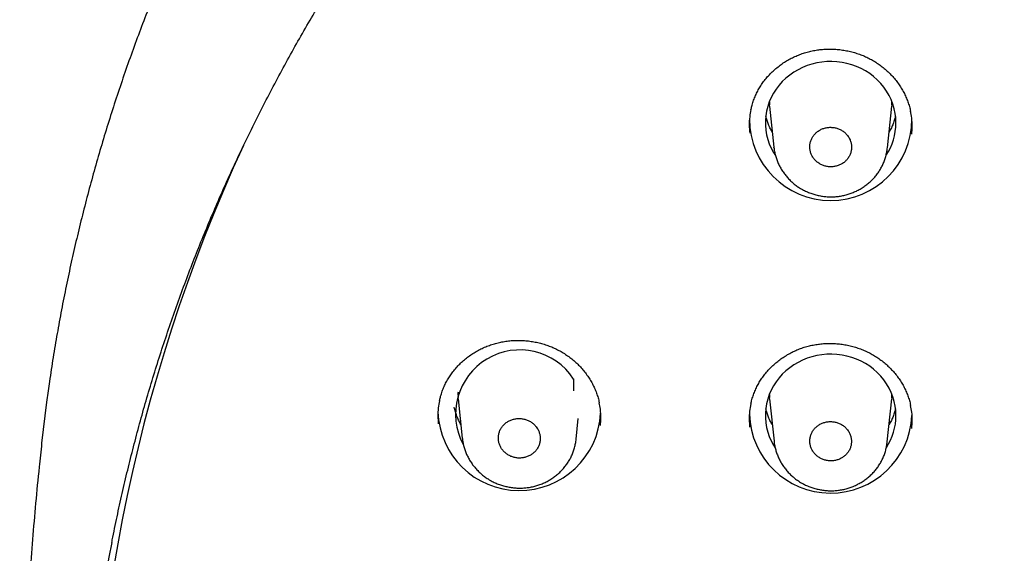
# Model space of a CAD drawing. Header units: millimetres. Extents: x 8 to 1091, y 12 to 2370.
# Tile 59 of 88: x 399 to 426, y 2261 to 2276. Entities that reach past the tile are written whole.
import ezdxf

# ---------------------------------------------------------------- set-up
doc = ezdxf.new("R2010")
doc.units = ezdxf.units.MM

msp = doc.modelspace()

# ---------------------------------------------------------------- linework, layer by layer
at = {"color": 7, "linetype": 'Continuous', "lineweight": 30}
for p, q in [((419.281, 2273.871), (419.285, 2273.785)), ((419.292, 2273.724), (419.286, 2273.785)), ((419.288, 2273.752), (419.404, 2272.618)), ((422.541, 2272.599), (422.659, 2273.752)), ((419.407, 2272.609), (419.406, 2272.618)), ((413.874, 2266.215), (413.874, 2265.89)), ((410.692, 2265.643), (410.686, 2265.703)), ((410.688, 2265.671), (410.8, 2264.58)), ((419.281, 2265.79), (419.285, 2265.704)), ((419.292, 2265.643), (419.286, 2265.703)), ((419.288, 2265.671), (419.409, 2264.497)), ((422.537, 2264.478), (422.659, 2265.671)), ((413.945, 2264.555), (414.003, 2265.126)), ((410.802, 2264.572), (410.802, 2264.58))]:
    msp.add_line(p, q, dxfattribs=at)
at = {"color": 7, "linetype": 'Continuous', "lineweight": 30, "flags": 128}
for points in [[(422.777, 2273.287), (422.772, 2273.418), (422.755, 2273.548), (422.728, 2273.677), (422.691, 2273.804), (422.643, 2273.928), (422.585, 2274.047), (422.518, 2274.162), (422.441, 2274.272), (422.355, 2274.376), (422.261, 2274.473), (422.159, 2274.563), (422.051, 2274.646), (421.935, 2274.72), (421.814, 2274.786), (421.688, 2274.843), (421.557, 2274.89), (421.423, 2274.928), (421.287, 2274.956), (421.148, 2274.973), (421.009, 2274.981), (420.869, 2274.978), (420.73, 2274.966), (420.592, 2274.943), (420.456, 2274.91), (420.324, 2274.868), (420.196, 2274.816), (420.072, 2274.754), (419.954, 2274.684), (419.841, 2274.606), (419.736, 2274.519), (419.638, 2274.425), (419.548, 2274.325), (419.467, 2274.218), (419.395, 2274.105), (419.332, 2273.988), (419.279, 2273.866), (419.236, 2273.741), (419.204, 2273.613), (419.182, 2273.483), (419.171, 2273.352), (419.171, 2273.221), (419.182, 2273.09), (419.204, 2272.96), (419.236, 2272.832), (419.279, 2272.707), (419.332, 2272.585), (419.395, 2272.468), (419.448, 2272.383)], [(422.66, 2273.764), (422.661, 2273.777), (422.666, 2273.871)], [(422.777, 2265.205), (422.772, 2265.337), (422.755, 2265.467), (422.728, 2265.596), (422.691, 2265.723), (422.643, 2265.846), (422.585, 2265.966), (422.518, 2266.081), (422.441, 2266.191), (422.355, 2266.295), (422.261, 2266.392), (422.159, 2266.482), (422.051, 2266.565), (421.935, 2266.639), (421.814, 2266.705), (421.688, 2266.761), (421.557, 2266.809), (421.423, 2266.846), (421.287, 2266.874), (421.148, 2266.892), (421.009, 2266.9), (420.869, 2266.897), (420.73, 2266.884), (420.592, 2266.862), (420.456, 2266.829), (420.324, 2266.786), (420.196, 2266.734), (420.072, 2266.673), (419.954, 2266.603), (419.841, 2266.524), (419.736, 2266.438), (419.638, 2266.344), (419.548, 2266.243), (419.467, 2266.137), (419.395, 2266.024), (419.332, 2265.907), (419.279, 2265.785), (419.236, 2265.66), (419.204, 2265.532), (419.182, 2265.402), (419.171, 2265.271), (419.171, 2265.14), (419.182, 2265.009), (419.204, 2264.879), (419.236, 2264.751), (419.279, 2264.626), (419.332, 2264.504), (419.395, 2264.387), (419.44, 2264.314)], [(399.36, 2265.885), (399.318, 2265.579), (399.18, 2264.439)], [(410.681, 2265.85), (410.68, 2265.823), (410.685, 2265.704)], [(422.66, 2265.682), (422.661, 2265.695), (422.666, 2265.79)]]:
    msp.add_lwpolyline(points, dxfattribs=at)
at = {"color": 7, "linetype": 'Continuous', "lineweight": 30}
for centre, radius, start, end in [((420.974, 2273.389), 2.244, 180.0249, 359.9751), ((421.155, 2273.291), 1.622, 326.3119, 359.8513), ((445.545, 2253.742), 44.964, 155.1122, 182.8686), ((412.389, 2265.243), 1.774, 33.1935, 208.5053), ((412.374, 2265.381), 2.248, 181.8507, 357.2538), ((420.974, 2265.313), 2.248, 181.8585, 357.2536), ((421.155, 2265.209), 1.622, 326.9135, 359.8553), ((445.184, 2253.083), 44.901, 168.9354, 185.9074)]:
    msp.add_arc(centre, radius, start, end, dxfattribs=at)
for points, knots in [([(502.802, 2265.779), (502.797, 2265.816), (502.762, 2266.075), (502.69, 2266.553), (502.583, 2267.214), (502.466, 2267.873), (502.34, 2268.531), (502.204, 2269.187), (502.058, 2269.841), (501.904, 2270.493), (501.739, 2271.143), (501.566, 2271.791), (501.383, 2272.437), (501.19, 2273.08), (500.989, 2273.721), (500.778, 2274.359), (500.558, 2274.994), (500.328, 2275.627), (500.09, 2276.256), (499.842, 2276.883), (499.586, 2277.506), (499.32, 2278.126), (499.046, 2278.742), (498.762, 2279.355), (498.47, 2279.964), (498.169, 2280.569), (497.859, 2281.171), (497.541, 2281.768), (497.214, 2282.361), (496.878, 2282.95), (496.534, 2283.535), (496.181, 2284.115), (495.82, 2284.691), (495.451, 2285.262), (495.074, 2285.828), (494.688, 2286.389), (494.294, 2286.945), (493.893, 2287.497), (493.483, 2288.043), (493.065, 2288.583), (492.64, 2289.119), (492.207, 2289.649), (491.766, 2290.173), (491.318, 2290.691), (490.862, 2291.204), (490.399, 2291.711), (489.929, 2292.212), (489.451, 2292.707), (488.967, 2293.195), (488.475, 2293.678), (487.976, 2294.154), (487.471, 2294.624), (486.958, 2295.087), (486.439, 2295.543), (485.914, 2295.993), (485.382, 2296.436), (484.844, 2296.872), (484.299, 2297.301), (483.748, 2297.724), (483.191, 2298.139), (482.628, 2298.547), (482.06, 2298.947), (481.485, 2299.341), (480.905, 2299.727), (480.32, 2300.105), (479.729, 2300.476), (479.132, 2300.84), (478.531, 2301.196), (477.924, 2301.543), (477.313, 2301.884), (476.696, 2302.216), (476.075, 2302.54), (475.449, 2302.857), (474.818, 2303.165), (474.184, 2303.465), (473.544, 2303.757), (472.901, 2304.041), (472.254, 2304.317), (471.603, 2304.584), (470.948, 2304.843), (470.289, 2305.093), (469.626, 2305.335), (468.961, 2305.569), (468.292, 2305.794), (467.619, 2306.01), (466.944, 2306.218), (466.266, 2306.417), (465.584, 2306.607), (464.901, 2306.789), (464.214, 2306.962), (463.525, 2307.126), (462.834, 2307.281), (462.141, 2307.427), (461.445, 2307.564), (460.748, 2307.693), (460.049, 2307.812), (459.348, 2307.923), (458.646, 2308.024), (457.942, 2308.117), (457.237, 2308.2), (456.531, 2308.275), (455.824, 2308.34), (455.116, 2308.397), (454.407, 2308.444), (453.698, 2308.482), (452.988, 2308.511), (452.278, 2308.531), (451.567, 2308.542), (450.857, 2308.544), (450.146, 2308.536), (449.436, 2308.52), (448.726, 2308.494), (448.016, 2308.46), (447.307, 2308.416), (446.599, 2308.363), (445.891, 2308.301), (445.185, 2308.23), (444.479, 2308.15), (443.775, 2308.061), (443.072, 2307.963), (442.371, 2307.856), (441.671, 2307.74), (440.973, 2307.615), (440.277, 2307.481), (439.582, 2307.339), (438.89, 2307.187), (438.201, 2307.026), (437.513, 2306.857), (436.828, 2306.679), (436.146, 2306.492), (435.467, 2306.296), (434.79, 2306.092), (434.117, 2305.879), (433.446, 2305.657), (432.779, 2305.427), (432.115, 2305.188), (431.455, 2304.941), (430.799, 2304.686), (430.146, 2304.422), (429.497, 2304.149), (428.852, 2303.869), (428.211, 2303.58), (427.575, 2303.283), (426.943, 2302.977), (426.315, 2302.664), (425.692, 2302.343), (425.073, 2302.014), (424.46, 2301.676), (423.851, 2301.331), (423.248, 2300.979), (422.649, 2300.618), (422.056, 2300.25), (421.468, 2299.874), (420.886, 2299.491), (420.309, 2299.101), (419.738, 2298.703), (419.173, 2298.298), (418.614, 2297.885), (418.061, 2297.466), (417.514, 2297.039), (416.973, 2296.606), (416.439, 2296.165), (415.91, 2295.718), (415.389, 2295.264), (414.874, 2294.803), (414.366, 2294.336), (413.864, 2293.863), (413.37, 2293.383), (412.882, 2292.896), (412.402, 2292.404), (411.929, 2291.905), (411.463, 2291.401), (411.004, 2290.89), (410.553, 2290.374), (410.109, 2289.852), (409.673, 2289.324), (409.245, 2288.791), (408.824, 2288.252), (408.412, 2287.708), (408.007, 2287.159), (407.61, 2286.604), (407.221, 2286.045), (406.841, 2285.48), (406.468, 2284.911), (406.104, 2284.337), (405.748, 2283.759), (405.401, 2283.176), (405.062, 2282.588), (404.731, 2281.997), (404.41, 2281.401), (404.096, 2280.801), (403.792, 2280.197), (403.496, 2279.589), (403.21, 2278.978), (402.932, 2278.363), (402.663, 2277.744), (402.402, 2277.122), (402.151, 2276.497), (401.91, 2275.869), (401.677, 2275.237), (401.453, 2274.603), (401.239, 2273.966), (401.033, 2273.326), (400.837, 2272.684), (400.651, 2272.039), (400.473, 2271.392), (400.306, 2270.743), (400.147, 2270.091), (399.998, 2269.438), (399.858, 2268.782), (399.728, 2268.125), (399.608, 2267.467), (399.497, 2266.807), (399.415, 2266.28), (399.373, 2265.974), (399.361, 2265.888)], [0, 0, 0, 0, 0.000802, 0.005524, 0.010246, 0.014968, 0.019691, 0.024413, 0.029135, 0.033858, 0.03858, 0.043303, 0.048025, 0.052748, 0.057471, 0.062193, 0.066916, 0.071639, 0.076362, 0.081086, 0.085809, 0.090532, 0.095256, 0.099979, 0.104703, 0.109427, 0.114151, 0.118875, 0.123599, 0.128323, 0.133047, 0.137772, 0.142496, 0.147221, 0.151946, 0.156671, 0.161396, 0.166121, 0.170846, 0.175572, 0.180297, 0.185023, 0.189749, 0.194474, 0.1992, 0.203926, 0.208653, 0.213379, 0.218105, 0.222832, 0.227559, 0.232285, 0.237012, 0.241739, 0.246466, 0.251193, 0.255921, 0.260648, 0.265376, 0.270103, 0.274831, 0.279559, 0.284286, 0.289014, 0.293742, 0.298471, 0.303199, 0.307927, 0.312655, 0.317384, 0.322112, 0.326841, 0.33157, 0.336298, 0.341027, 0.345756, 0.350485, 0.355214, 0.359943, 0.364672, 0.369402, 0.374131, 0.37886, 0.383589, 0.388319, 0.393048, 0.397778, 0.402507, 0.407237, 0.411967, 0.416696, 0.421426, 0.426156, 0.430885, 0.435615, 0.440345, 0.445075, 0.449805, 0.454535, 0.459265, 0.463995, 0.468725, 0.473455, 0.478185, 0.482915, 0.487645, 0.492375, 0.497105, 0.501835, 0.506565, 0.511295, 0.516025, 0.520755, 0.525485, 0.530215, 0.534945, 0.539675, 0.544405, 0.549135, 0.553865, 0.558595, 0.563325, 0.568055, 0.572785, 0.577514, 0.582244, 0.586974, 0.591704, 0.596434, 0.601163, 0.605893, 0.610623, 0.615352, 0.620082, 0.624811, 0.629541, 0.63427, 0.639, 0.643729, 0.648458, 0.653187, 0.657917, 0.662646, 0.667375, 0.672104, 0.676833, 0.681561, 0.68629, 0.691019, 0.695747, 0.700476, 0.705204, 0.709933, 0.714661, 0.719389, 0.724117, 0.728845, 0.733573, 0.738301, 0.743029, 0.747757, 0.752484, 0.757212, 0.761939, 0.766666, 0.771394, 0.776121, 0.780848, 0.785574, 0.790301, 0.795028, 0.799754, 0.804481, 0.809207, 0.813933, 0.818659, 0.823385, 0.828111, 0.832837, 0.837562, 0.842288, 0.847013, 0.851738, 0.856463, 0.861188, 0.865913, 0.870638, 0.875363, 0.880087, 0.884811, 0.889536, 0.89426, 0.898984, 0.903708, 0.908432, 0.913156, 0.917879, 0.922603, 0.927326, 0.932049, 0.936773, 0.941496, 0.946219, 0.950942, 0.955665, 0.960387, 0.96511, 0.969833, 0.974555, 0.979278, 0.984, 0.988723, 0.993445, 0.998167, 1, 1, 1, 1]), ([(401.119, 2261.696), (401.128, 2261.747), (401.179, 2262.013), (401.28, 2262.494), (401.422, 2263.138), (401.575, 2263.781), (401.737, 2264.422), (401.908, 2265.06), (402.088, 2265.696), (402.278, 2266.33), (402.478, 2266.961), (402.686, 2267.59), (402.904, 2268.216), (403.13, 2268.839), (403.366, 2269.459), (403.611, 2270.075), (403.866, 2270.689), (404.129, 2271.299), (404.401, 2271.906), (404.682, 2272.509), (404.971, 2273.109), (405.27, 2273.704), (405.577, 2274.296), (405.893, 2274.884), (406.217, 2275.467), (406.55, 2276.047), (406.892, 2276.622), (407.242, 2277.192), (407.6, 2277.758), (407.966, 2278.319), (408.341, 2278.875), (408.724, 2279.427), (409.115, 2279.973), (409.514, 2280.514), (409.921, 2281.051), (410.335, 2281.581), (410.758, 2282.107), (411.188, 2282.626), (411.626, 2283.141), (412.071, 2283.649), (412.523, 2284.152), (412.983, 2284.648), (413.451, 2285.139), (413.925, 2285.624), (414.406, 2286.102), (414.895, 2286.574), (415.39, 2287.04), (415.892, 2287.499), (416.401, 2287.952), (416.916, 2288.398), (417.438, 2288.838), (417.966, 2289.27), (418.501, 2289.696), (419.042, 2290.114), (419.589, 2290.526), (420.142, 2290.931), (420.7, 2291.328), (421.265, 2291.718), (421.835, 2292.101), (422.411, 2292.476), (422.992, 2292.844), (423.579, 2293.204), (424.171, 2293.556), (424.768, 2293.901), (425.369, 2294.238), (425.976, 2294.568), (426.588, 2294.889), (427.204, 2295.202), (427.825, 2295.508), (428.45, 2295.805), (429.08, 2296.094), (429.714, 2296.375), (430.351, 2296.648), (430.993, 2296.912), (431.639, 2297.168), (432.288, 2297.416), (432.941, 2297.655), (433.597, 2297.886), (434.257, 2298.108), (434.92, 2298.322), (435.585, 2298.527), (436.254, 2298.724), (436.926, 2298.911), (437.6, 2299.09), (438.277, 2299.261), (438.957, 2299.422), (439.638, 2299.575), (440.322, 2299.719), (441.008, 2299.853), (441.696, 2299.979), (442.385, 2300.097), (443.077, 2300.205), (443.769, 2300.304), (444.464, 2300.394), (445.159, 2300.475), (445.856, 2300.547), (446.553, 2300.61), (447.251, 2300.665), (447.951, 2300.71), (448.65, 2300.746), (449.351, 2300.772), (450.051, 2300.79), (450.752, 2300.799), (451.452, 2300.799), (452.153, 2300.789), (452.854, 2300.771), (453.554, 2300.743), (454.253, 2300.706), (454.953, 2300.66), (455.651, 2300.606), (456.348, 2300.542), (457.045, 2300.469), (457.74, 2300.387), (458.434, 2300.296), (459.127, 2300.196), (459.818, 2300.087), (460.507, 2299.97), (461.195, 2299.843), (461.881, 2299.707), (462.564, 2299.563), (463.246, 2299.409), (463.925, 2299.247), (464.602, 2299.076), (465.276, 2298.896), (465.947, 2298.708), (466.616, 2298.511), (467.282, 2298.305), (467.944, 2298.091), (468.604, 2297.868), (469.26, 2297.636), (469.912, 2297.396), (470.561, 2297.148), (471.206, 2296.891), (471.848, 2296.626), (472.485, 2296.353), (473.119, 2296.071), (473.748, 2295.781), (474.373, 2295.483), (474.993, 2295.177), (475.609, 2294.863), (476.22, 2294.541), (476.827, 2294.211), (477.428, 2293.874), (478.025, 2293.528), (478.616, 2293.175), (479.202, 2292.814), (479.783, 2292.446), (480.358, 2292.07), (480.928, 2291.687), (481.492, 2291.296), (482.051, 2290.898), (482.603, 2290.493), (483.149, 2290.081), (483.69, 2289.662), (484.224, 2289.235), (484.752, 2288.802), (485.273, 2288.362), (485.788, 2287.916), (486.296, 2287.462), (486.797, 2287.003), (487.292, 2286.536), (487.78, 2286.064), (488.261, 2285.585), (488.735, 2285.1), (489.201, 2284.609), (489.661, 2284.111), (490.113, 2283.608), (490.557, 2283.099), (490.994, 2282.585), (491.424, 2282.064), (491.846, 2281.539), (492.26, 2281.008), (492.666, 2280.471), (493.064, 2279.929), (493.454, 2279.383), (493.836, 2278.831), (494.211, 2278.274), (494.576, 2277.712), (494.934, 2277.146), (495.283, 2276.575), (495.624, 2276), (495.956, 2275.421), (496.28, 2274.837), (496.595, 2274.249), (496.902, 2273.657), (497.2, 2273.061), (497.489, 2272.461), (497.769, 2271.857), (498.04, 2271.25), (498.302, 2270.64), (498.556, 2270.026), (498.8, 2269.409), (499.035, 2268.789), (499.261, 2268.166), (499.478, 2267.54), (499.686, 2266.911), (499.884, 2266.279), (500.074, 2265.645), (500.253, 2265.009), (500.424, 2264.37), (500.585, 2263.73), (500.736, 2263.087), (500.857, 2262.546), (500.923, 2262.22), (500.946, 2262.109)], [0, 0, 0, 0, 0.001161, 0.006144, 0.011126, 0.016108, 0.021091, 0.026073, 0.031056, 0.036038, 0.04102, 0.046002, 0.050985, 0.055967, 0.060949, 0.065931, 0.070913, 0.075896, 0.080878, 0.08586, 0.090842, 0.095824, 0.100806, 0.105788, 0.11077, 0.115752, 0.120734, 0.125716, 0.130698, 0.13568, 0.140661, 0.145643, 0.150625, 0.155607, 0.160588, 0.16557, 0.170552, 0.175533, 0.180515, 0.185497, 0.190478, 0.19546, 0.200441, 0.205423, 0.210404, 0.215386, 0.220367, 0.225349, 0.23033, 0.235311, 0.240293, 0.245274, 0.250255, 0.255236, 0.260218, 0.265199, 0.27018, 0.275161, 0.280142, 0.285124, 0.290105, 0.295086, 0.300067, 0.305048, 0.310029, 0.31501, 0.319991, 0.324972, 0.329953, 0.334934, 0.339915, 0.344896, 0.349877, 0.354857, 0.359838, 0.364819, 0.3698, 0.374781, 0.379762, 0.384743, 0.389723, 0.394704, 0.399685, 0.404666, 0.409647, 0.414627, 0.419608, 0.424589, 0.42957, 0.43455, 0.439531, 0.444512, 0.449493, 0.454473, 0.459454, 0.464435, 0.469415, 0.474396, 0.479377, 0.484358, 0.489338, 0.494319, 0.4993, 0.50428, 0.509261, 0.514242, 0.519222, 0.524203, 0.529184, 0.534164, 0.539145, 0.544126, 0.549107, 0.554087, 0.559068, 0.564049, 0.569029, 0.57401, 0.578991, 0.583972, 0.588952, 0.593933, 0.598914, 0.603895, 0.608875, 0.613856, 0.618837, 0.623818, 0.628799, 0.633779, 0.63876, 0.643741, 0.648722, 0.653703, 0.658684, 0.663664, 0.668645, 0.673626, 0.678607, 0.683588, 0.688569, 0.69355, 0.698531, 0.703512, 0.708493, 0.713474, 0.718455, 0.723436, 0.728417, 0.733398, 0.738379, 0.743361, 0.748342, 0.753323, 0.758304, 0.763285, 0.768267, 0.773248, 0.778229, 0.78321, 0.788192, 0.793173, 0.798155, 0.803136, 0.808117, 0.813099, 0.81808, 0.823062, 0.828043, 0.833025, 0.838007, 0.842988, 0.84797, 0.852951, 0.857933, 0.862915, 0.867897, 0.872878, 0.87786, 0.882842, 0.887824, 0.892806, 0.897788, 0.90277, 0.907752, 0.912734, 0.917716, 0.922698, 0.92768, 0.932662, 0.937644, 0.942626, 0.947608, 0.95259, 0.957573, 0.962555, 0.967537, 0.972519, 0.977502, 0.982484, 0.987466, 0.992448, 0.997431, 1, 1, 1, 1]), ([(418.772, 2273.648), (418.779, 2273.681), (418.796, 2273.759), (418.833, 2273.88), (418.882, 2274.01), (418.94, 2274.136), (419.006, 2274.256), (419.081, 2274.372), (419.164, 2274.484), (419.256, 2274.591), (419.355, 2274.693), (419.462, 2274.789), (419.575, 2274.879), (419.695, 2274.962), (419.82, 2275.037), (419.949, 2275.104), (420.083, 2275.162), (420.219, 2275.211), (420.358, 2275.252), (420.499, 2275.284), (420.642, 2275.307), (420.787, 2275.321), (420.935, 2275.326), (421.082, 2275.323), (421.23, 2275.31), (421.377, 2275.288), (421.522, 2275.258), (421.664, 2275.219), (421.803, 2275.171), (421.938, 2275.115), (422.067, 2275.051), (422.192, 2274.979), (422.312, 2274.9), (422.427, 2274.813), (422.536, 2274.719), (422.639, 2274.618), (422.735, 2274.511), (422.824, 2274.398), (422.905, 2274.28), (422.977, 2274.158), (423.04, 2274.032), (423.095, 2273.903), (423.139, 2273.772), (423.167, 2273.672), (423.178, 2273.616), (423.18, 2273.604)], [0, 0, 0, 0, 0.01726, 0.041411, 0.065362, 0.089061, 0.112507, 0.135881, 0.159508, 0.183323, 0.207291, 0.23137, 0.255512, 0.279663, 0.30376, 0.32776, 0.351627, 0.375335, 0.398865, 0.422246, 0.445787, 0.469465, 0.493262, 0.517155, 0.541112, 0.565098, 0.589066, 0.61298, 0.636812, 0.660539, 0.684138, 0.707611, 0.731186, 0.754914, 0.778773, 0.802736, 0.82677, 0.85084, 0.8749, 0.898916, 0.922862, 0.946722, 0.970463, 0.993983, 1, 1, 1, 1]), ([(418.771, 2273.652), (418.759, 2273.586), (418.73, 2273.443), (418.719, 2273.226), (418.732, 2273.076), (418.738, 2273.006)], [0, 0, 0, 0, 0.307577, 0.675466, 1, 1, 1, 1]), ([(423.212, 2272.974), (423.218, 2273.044), (423.23, 2273.192), (423.219, 2273.405), (423.191, 2273.546), (423.178, 2273.608)], [0, 0, 0, 0, 0.327925, 0.703469, 1, 1, 1, 1]), ([(419.362, 2273.028), (419.344, 2273.061), (419.305, 2273.129), (419.257, 2273.239), (419.215, 2273.353), (419.195, 2273.431), (419.185, 2273.469)], [0, 0, 0, 0, 0.231221, 0.491255, 0.751787, 1, 1, 1, 1]), ([(422.762, 2273.473), (422.757, 2273.452), (422.743, 2273.391), (422.711, 2273.292), (422.663, 2273.177), (422.621, 2273.089), (422.592, 2273.042), (422.585, 2273.03)], [0, 0, 0, 0, 0.134086, 0.394507, 0.654593, 0.914278, 1, 1, 1, 1]), ([(421.42, 2272.96), (421.399, 2272.983), (421.355, 2273.029), (421.276, 2273.084), (421.188, 2273.126), (421.095, 2273.154), (420.998, 2273.166), (420.9, 2273.163), (420.805, 2273.145), (420.714, 2273.111), (420.631, 2273.064), (420.557, 2273.004), (420.496, 2272.933), (420.447, 2272.853), (420.414, 2272.767), (420.396, 2272.676), (420.395, 2272.584), (420.411, 2272.492), (420.442, 2272.405), (420.488, 2272.323), (420.549, 2272.25), (420.621, 2272.187), (420.703, 2272.137), (420.793, 2272.1), (420.888, 2272.078), (420.985, 2272.071), (421.083, 2272.08), (421.177, 2272.104), (421.265, 2272.143), (421.345, 2272.195), (421.414, 2272.26), (421.471, 2272.334), (421.514, 2272.417), (421.541, 2272.505), (421.552, 2272.597), (421.548, 2272.689), (421.526, 2272.779), (421.487, 2272.872), (421.444, 2272.929), (421.42, 2272.96)], [0, 0, 0, 0, 0.026864, 0.053729, 0.080593, 0.107458, 0.134321, 0.161184, 0.188039, 0.214894, 0.241737, 0.268581, 0.295415, 0.322248, 0.349078, 0.375909, 0.402743, 0.429577, 0.456421, 0.483265, 0.51012, 0.536975, 0.563839, 0.590702, 0.617567, 0.644431, 0.671289, 0.698147, 0.724994, 0.751841, 0.778678, 0.805514, 0.832344, 0.859175, 0.886007, 0.912839, 0.939679, 0.96652, 1, 1, 1, 1]), ([(419.406, 2272.609), (419.411, 2272.573), (419.42, 2272.498), (419.446, 2272.387), (419.481, 2272.275), (419.525, 2272.166), (419.578, 2272.059), (419.64, 2271.956), (419.711, 2271.857), (419.789, 2271.764), (419.875, 2271.677), (419.968, 2271.596), (420.047, 2271.537), (420.096, 2271.506), (420.111, 2271.496)], [0, 0, 0, 0, 0.080779, 0.167485, 0.253451, 0.340499, 0.428285, 0.516706, 0.605616, 0.694843, 0.784173, 0.873427, 0.962479, 1, 1, 1, 1]), ([(420.111, 2271.496), (420.131, 2271.484), (420.186, 2271.45), (420.28, 2271.402), (420.392, 2271.354), (420.508, 2271.314), (420.628, 2271.283), (420.751, 2271.261), (420.875, 2271.247), (421, 2271.244), (421.124, 2271.249), (421.247, 2271.265), (421.368, 2271.289), (421.485, 2271.323), (421.599, 2271.365), (421.711, 2271.416), (421.818, 2271.475), (421.921, 2271.543), (422.019, 2271.619), (422.109, 2271.701), (422.193, 2271.79), (422.268, 2271.884), (422.333, 2271.983), (422.391, 2272.086), (422.44, 2272.193), (422.48, 2272.305), (422.511, 2272.42), (422.531, 2272.52), (422.537, 2272.581), (422.539, 2272.603)], [0, 0, 0, 0, 0.022822, 0.060536, 0.098431, 0.136616, 0.175052, 0.213681, 0.25243, 0.291192, 0.329889, 0.36845, 0.406814, 0.444496, 0.482373, 0.52062, 0.559162, 0.597903, 0.636707, 0.675431, 0.713957, 0.752188, 0.789745, 0.826988, 0.864613, 0.902488, 0.940565, 0.97878, 1, 1, 1, 1]), ([(410.171, 2265.613), (410.178, 2265.645), (410.194, 2265.723), (410.231, 2265.843), (410.28, 2265.973), (410.338, 2266.098), (410.404, 2266.218), (410.479, 2266.334), (410.562, 2266.445), (410.653, 2266.552), (410.752, 2266.653), (410.859, 2266.749), (410.972, 2266.839), (411.092, 2266.921), (411.217, 2266.995), (411.346, 2267.062), (411.479, 2267.12), (411.616, 2267.169), (411.754, 2267.209), (411.895, 2267.241), (412.039, 2267.263), (412.184, 2267.278), (412.331, 2267.283), (412.479, 2267.279), (412.627, 2267.266), (412.774, 2267.244), (412.919, 2267.214), (413.061, 2267.174), (413.2, 2267.127), (413.335, 2267.071), (413.465, 2267.007), (413.59, 2266.935), (413.71, 2266.856), (413.825, 2266.769), (413.934, 2266.675), (414.038, 2266.575), (414.134, 2266.468), (414.223, 2266.355), (414.304, 2266.237), (414.377, 2266.115), (414.44, 2265.99), (414.495, 2265.861), (414.539, 2265.73), (414.568, 2265.629), (414.579, 2265.571), (414.582, 2265.558)], [0, 0, 0, 0, 0.017095, 0.041231, 0.065167, 0.088854, 0.112288, 0.135647, 0.159258, 0.183057, 0.207008, 0.231071, 0.255197, 0.279333, 0.303417, 0.327405, 0.351261, 0.374959, 0.398481, 0.421849, 0.445375, 0.469036, 0.492815, 0.51669, 0.540628, 0.564595, 0.588544, 0.61244, 0.636254, 0.659964, 0.683546, 0.707, 0.730548, 0.754249, 0.778081, 0.802017, 0.826023, 0.850064, 0.874097, 0.898086, 0.922006, 0.945839, 0.969557, 0.99305, 1, 1, 1, 1]), ([(418.77, 2265.523), (418.776, 2265.554), (418.793, 2265.63), (418.829, 2265.749), (418.878, 2265.879), (418.935, 2266.005), (419.001, 2266.125), (419.075, 2266.241), (419.158, 2266.353), (419.249, 2266.46), (419.348, 2266.562), (419.455, 2266.658), (419.568, 2266.748), (419.687, 2266.831), (419.812, 2266.906), (419.941, 2266.974), (420.074, 2267.032), (420.211, 2267.082), (420.349, 2267.123), (420.49, 2267.155), (420.633, 2267.178), (420.779, 2267.193), (420.926, 2267.199), (421.074, 2267.196), (421.222, 2267.184), (421.369, 2267.163), (421.514, 2267.133), (421.656, 2267.094), (421.796, 2267.047), (421.931, 2266.992), (422.061, 2266.928), (422.186, 2266.857), (422.306, 2266.779), (422.421, 2266.692), (422.531, 2266.599), (422.634, 2266.499), (422.731, 2266.392), (422.82, 2266.28), (422.902, 2266.163), (422.974, 2266.041), (423.039, 2265.916), (423.094, 2265.787), (423.138, 2265.657), (423.168, 2265.554), (423.179, 2265.494), (423.182, 2265.48)], [0, 0, 0, 0, 0.016341, 0.040478, 0.064415, 0.088102, 0.111537, 0.134894, 0.158503, 0.182299, 0.206248, 0.230307, 0.25443, 0.278562, 0.302641, 0.326625, 0.350475, 0.374169, 0.397685, 0.421048, 0.444567, 0.468222, 0.491996, 0.515865, 0.539798, 0.56376, 0.587705, 0.611597, 0.635406, 0.659111, 0.68269, 0.70614, 0.729685, 0.753383, 0.777213, 0.801148, 0.825155, 0.849199, 0.873234, 0.897227, 0.921151, 0.944988, 0.96871, 0.992209, 1, 1, 1, 1]), ([(410.17, 2265.616), (410.157, 2265.551), (410.129, 2265.408), (410.118, 2265.192), (410.131, 2265.043), (410.137, 2264.973)], [0, 0, 0, 0, 0.308532, 0.677136, 1, 1, 1, 1]), ([(410.761, 2264.957), (410.749, 2264.978), (410.715, 2265.036), (410.671, 2265.134), (410.627, 2265.25), (410.596, 2265.35), (410.584, 2265.412), (410.579, 2265.434)], [0, 0, 0, 0, 0.143939, 0.384728, 0.625982, 0.867677, 1, 1, 1, 1]), ([(414.614, 2264.93), (414.62, 2265), (414.632, 2265.149), (414.62, 2265.361), (414.592, 2265.5), (414.58, 2265.561)], [0, 0, 0, 0, 0.330334, 0.706758, 1, 1, 1, 1]), ([(418.769, 2265.526), (418.756, 2265.46), (418.728, 2265.316), (418.717, 2265.1), (418.73, 2264.952), (418.736, 2264.883)], [0, 0, 0, 0, 0.312123, 0.680763, 1, 1, 1, 1]), ([(419.362, 2264.947), (419.344, 2264.979), (419.305, 2265.048), (419.257, 2265.157), (419.215, 2265.272), (419.195, 2265.35), (419.185, 2265.387)], [0, 0, 0, 0, 0.231221, 0.491255, 0.751787, 1, 1, 1, 1]), ([(422.762, 2265.391), (422.757, 2265.371), (422.743, 2265.31), (422.711, 2265.211), (422.663, 2265.095), (422.621, 2265.008), (422.592, 2264.96), (422.585, 2264.948)], [0, 0, 0, 0, 0.134086, 0.394507, 0.654593, 0.914278, 1, 1, 1, 1]), ([(423.215, 2264.852), (423.22, 2264.922), (423.232, 2265.072), (423.221, 2265.284), (423.193, 2265.422), (423.18, 2265.483)], [0, 0, 0, 0, 0.3342387, 0.7104425, 1, 1, 1, 1]), ([(412.825, 2264.915), (412.803, 2264.939), (412.76, 2264.985), (412.68, 2265.041), (412.593, 2265.084), (412.5, 2265.112), (412.402, 2265.126), (412.304, 2265.124), (412.208, 2265.106), (412.117, 2265.073), (412.033, 2265.026), (411.959, 2264.967), (411.896, 2264.897), (411.847, 2264.817), (411.813, 2264.731), (411.795, 2264.64), (411.793, 2264.548), (411.808, 2264.456), (411.838, 2264.368), (411.884, 2264.286), (411.944, 2264.213), (412.016, 2264.149), (412.098, 2264.098), (412.188, 2264.06), (412.283, 2264.037), (412.381, 2264.029), (412.479, 2264.038), (412.573, 2264.061), (412.662, 2264.099), (412.743, 2264.15), (412.813, 2264.214), (412.871, 2264.288), (412.914, 2264.371), (412.942, 2264.459), (412.954, 2264.551), (412.95, 2264.643), (412.929, 2264.733), (412.89, 2264.827), (412.848, 2264.884), (412.825, 2264.915)], [0, 0, 0, 0, 0.0268641, 0.0537282, 0.080592, 0.1074558, 0.1343243, 0.1611928, 0.1880587, 0.2149246, 0.24178, 0.2686352, 0.2954765, 0.3223178, 0.3491478, 0.3759778, 0.4028042, 0.4296306, 0.4564626, 0.4832947, 0.5101392, 0.5369837, 0.5638419, 0.5907002, 0.6175675, 0.6444348, 0.6713025, 0.6981702, 0.7250295, 0.7518887, 0.7787344, 0.8055801, 0.8324129, 0.8592458, 0.8860723, 0.9128989, 0.9397282, 0.9665576, 1, 1, 1, 1]), ([(421.42, 2264.834), (421.399, 2264.857), (421.356, 2264.903), (421.277, 2264.958), (421.19, 2265), (421.097, 2265.028), (421.001, 2265.041), (420.904, 2265.038), (420.808, 2265.02), (420.718, 2264.988), (420.634, 2264.941), (420.561, 2264.882), (420.499, 2264.811), (420.45, 2264.732), (420.417, 2264.646), (420.399, 2264.556), (420.397, 2264.465), (420.412, 2264.374), (420.443, 2264.287), (420.489, 2264.205), (420.548, 2264.132), (420.62, 2264.069), (420.701, 2264.019), (420.791, 2263.982), (420.885, 2263.96), (420.983, 2263.952), (421.079, 2263.961), (421.173, 2263.984), (421.261, 2264.023), (421.341, 2264.074), (421.411, 2264.138), (421.468, 2264.212), (421.511, 2264.294), (421.539, 2264.381), (421.55, 2264.472), (421.546, 2264.564), (421.525, 2264.654), (421.486, 2264.747), (421.444, 2264.803), (421.42, 2264.834)], [0, 0, 0, 0, 0.026859, 0.053719, 0.080578, 0.107437, 0.134298, 0.16116, 0.188018, 0.214876, 0.241726, 0.268576, 0.295418, 0.322259, 0.349094, 0.375929, 0.402763, 0.429598, 0.456437, 0.483276, 0.510124, 0.536972, 0.563828, 0.590685, 0.617546, 0.644407, 0.671266, 0.698126, 0.724979, 0.751832, 0.778676, 0.80552, 0.832357, 0.859193, 0.886027, 0.912861, 0.939698, 0.966535, 1, 1, 1, 1]), ([(410.802, 2264.572), (410.806, 2264.537), (410.815, 2264.464), (410.84, 2264.355), (410.874, 2264.243), (410.918, 2264.133), (410.971, 2264.026), (411.032, 2263.923), (411.102, 2263.824), (411.181, 2263.73), (411.266, 2263.643), (411.358, 2263.562), (411.441, 2263.499), (411.493, 2263.466), (411.511, 2263.454)], [0, 0, 0, 0, 0.076093, 0.162551, 0.248062, 0.33465, 0.421988, 0.509978, 0.598475, 0.687312, 0.776281, 0.865192, 0.953916, 1, 1, 1, 1]), ([(411.511, 2263.454), (411.532, 2263.441), (411.587, 2263.408), (411.681, 2263.359), (411.793, 2263.311), (411.91, 2263.272), (412.03, 2263.241), (412.152, 2263.218), (412.277, 2263.205), (412.402, 2263.201), (412.527, 2263.207), (412.65, 2263.222), (412.771, 2263.247), (412.888, 2263.28), (413.002, 2263.322), (413.114, 2263.373), (413.221, 2263.432), (413.325, 2263.5), (413.422, 2263.575), (413.513, 2263.658), (413.596, 2263.747), (413.671, 2263.841), (413.737, 2263.939), (413.794, 2264.042), (413.843, 2264.149), (413.884, 2264.261), (413.915, 2264.376), (413.935, 2264.476), (413.941, 2264.538), (413.943, 2264.56)], [0, 0, 0, 0, 0.022784, 0.060503, 0.098399, 0.136586, 0.175023, 0.213652, 0.252402, 0.291165, 0.329863, 0.368424, 0.40679, 0.444469, 0.482337, 0.520573, 0.559102, 0.597828, 0.636614, 0.675317, 0.713821, 0.752027, 0.78957, 0.826773, 0.864354, 0.902185, 0.940217, 0.978389, 1, 1, 1, 1]), ([(399.181, 2264.439), (399.158, 2264.221), (399.098, 2263.671), (399.013, 2262.787), (398.926, 2261.786), (398.848, 2260.784), (398.78, 2259.781), (398.721, 2258.777), (398.672, 2257.772), (398.633, 2256.766), (398.604, 2255.76), (398.584, 2254.753), (398.574, 2253.894), (398.575, 2253.372), (398.575, 2253.184)], [0, 0, 0, 0, 0.058317, 0.147441, 0.236588, 0.325755, 0.41494, 0.50414, 0.59335, 0.682569, 0.771793, 0.861019, 0.950245, 1, 1, 1, 1]), ([(419.41, 2264.492), (419.41, 2264.49), (419.412, 2264.448), (419.427, 2264.369), (419.453, 2264.255), (419.489, 2264.144), (419.534, 2264.035), (419.588, 2263.929), (419.651, 2263.827), (419.722, 2263.729), (419.802, 2263.636), (419.888, 2263.55), (419.981, 2263.471), (420.057, 2263.415), (420.102, 2263.387), (420.113, 2263.38)], [0, 0, 0, 0, 0.00492, 0.092615, 0.178937, 0.264848, 0.351809, 0.439503, 0.527823, 0.616618, 0.705715, 0.794898, 0.883991, 0.972877, 1, 1, 1, 1]), ([(420.113, 2263.38), (420.133, 2263.367), (420.188, 2263.333), (420.282, 2263.285), (420.394, 2263.237), (420.51, 2263.198), (420.63, 2263.167), (420.752, 2263.145), (420.876, 2263.132), (421.001, 2263.128), (421.125, 2263.134), (421.248, 2263.149), (421.369, 2263.174), (421.486, 2263.207), (421.6, 2263.25), (421.711, 2263.301), (421.818, 2263.36), (421.921, 2263.428), (422.018, 2263.503), (422.109, 2263.586), (422.192, 2263.675), (422.266, 2263.769), (422.332, 2263.867), (422.389, 2263.97), (422.437, 2264.077), (422.478, 2264.189), (422.508, 2264.303), (422.528, 2264.401), (422.533, 2264.461), (422.535, 2264.481)], [0, 0, 0, 0, 0.022857, 0.060633, 0.098591, 0.136841, 0.175344, 0.21404, 0.252858, 0.291691, 0.330458, 0.369089, 0.407519, 0.445271, 0.483227, 0.521554, 0.560174, 0.59899, 0.637863, 0.676651, 0.715236, 0.75352, 0.791101, 0.82841, 0.866098, 0.904032, 0.942165, 0.980431, 1, 1, 1, 1])]:
    msp.add_open_spline(points, degree=3, knots=knots, dxfattribs=at)

doc.saveas('drawing.dxf')
